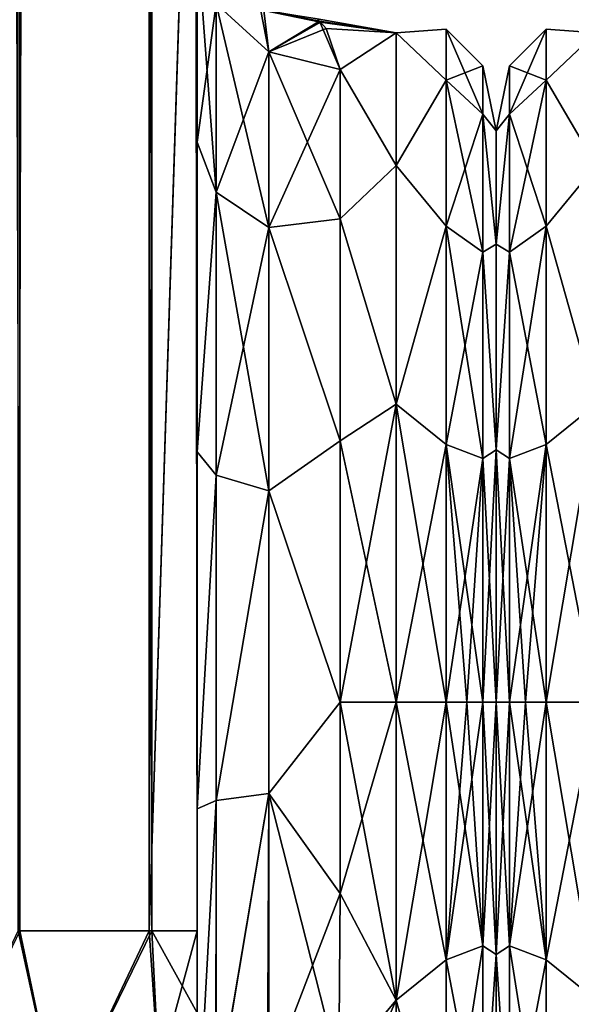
# Model space of a CAD drawing. Extents: x -23 to 470, y -1800 to 0.
# Tile 67 of 256: x 259 to 279, y -1783 to -1748. Entities that reach past the tile are written whole.
import ezdxf

# ---------------------------------------------------------------- set-up
doc = ezdxf.new("R2010")
doc.units = 0
doc.header["$LTSCALE"] = 17.087905
for name, color, linetype in [('281', 7, 'CONTINUOUS'), ('283', 7, 'CONTINUOUS'), ('284', 7, 'CONTINUOUS'), ('285', 7, 'CONTINUOUS'), ('299', 7, 'CONTINUOUS'), ('300', 7, 'CONTINUOUS'), ('301', 7, 'CONTINUOUS'), ('302', 7, 'CONTINUOUS'), ('305', 7, 'CONTINUOUS'), ('309', 7, 'CONTINUOUS'), ('328', 7, 'CONTINUOUS'), ('330', 7, 'CONTINUOUS'), ('336', 7, 'CONTINUOUS'), ('354', 7, 'CONTINUOUS'), ('371', 7, 'CONTINUOUS'), ('372', 7, 'CONTINUOUS')]:
    doc.layers.add(name, color=color, linetype=linetype)

msp = doc.modelspace()

# ---------------------------------------------------------------- linework, layer by layer
at = {"layer": '281', "linetype": 'CONTINUOUS'}
for points in [[(265.55, -1728.15, -20.5), (265.55, -1733.179, -19.874), (265.55, -1752.418, -21.378), (265.55, -1728.15, -20.5)], [(265.55, -1736.977, -22.507), (265.55, -1728.15, -20.5), (265.55, -1752.418, -21.378), (265.55, -1736.977, -22.507)], [(265.55, -1728.15, -102.5), (265.55, -1736.981, -100.492), (265.55, -1780, -102.5), (265.55, -1728.15, -102.5)], [(265.55, -1782.865, 101.931), (265.55, -1783.734, 101.5), (265.55, -1728.15, 102.5), (265.55, -1782.865, 101.931)], [(265.55, -1728.15, 102.5), (265.55, -1783.734, 101.5), (265.55, -1736.977, 100.493), (265.55, -1728.15, 102.5)], [(265.55, -1780, 102.5), (265.55, -1782.865, 101.931), (265.55, -1728.15, 102.5), (265.55, -1780, 102.5)], [(265.55, -1728.15, 20.5), (265.55, -1736.981, 22.508), (265.55, -1752.418, 21.378), (265.55, -1728.15, 20.5)], [(265.55, -1733.303, 19.842), (265.55, -1728.15, 20.5), (265.55, -1752.418, 21.378), (265.55, -1733.303, 19.842)], [(265.55, -1733.179, -19.874), (265.55, -1737.888, -18.039), (265.55, -1752.418, -21.378), (265.55, -1733.179, -19.874)], [(265.55, -1737.976, 17.992), (265.55, -1733.303, 19.842), (265.55, -1752.418, 21.378), (265.55, -1737.976, 17.992)], [(265.55, -1744.158, -28.196), (265.55, -1736.977, -22.507), (265.55, -1763.25, -27.648), (265.55, -1744.158, -28.196)], [(265.55, -1763.25, -27.648), (265.55, -1736.977, -22.507), (265.55, -1752.418, -21.378), (265.55, -1763.25, -27.648)], [(265.55, -1736.977, -63.507), (265.55, -1736.981, -59.492), (265.55, -1787.5, -95), (265.55, -1736.977, -63.507)], [(265.55, -1744.158, -69.196), (265.55, -1736.977, -63.507), (265.55, -1787.5, -95), (265.55, -1744.158, -69.196)], [(265.55, -1736.981, 63.508), (265.55, -1787.5, 24.51), (265.55, -1736.977, 59.493), (265.55, -1736.981, 63.508)], [(265.55, -1736.977, 59.493), (265.55, -1787.5, 24.51), (265.55, -1744.158, 53.804), (265.55, -1736.977, 59.493)], [(265.55, -1786.933, 97.86), (265.55, -1787.5, 95), (265.55, -1736.977, 100.493), (265.55, -1786.933, 97.86)], [(265.55, -1736.977, 100.493), (265.55, -1787.5, 95), (265.55, -1744.158, 94.804), (265.55, -1736.977, 100.493)], [(265.55, -1786.5, 98.734), (265.55, -1786.933, 97.86), (265.55, -1736.977, 100.493), (265.55, -1786.5, 98.734)], [(265.55, -1785.305, 100.301), (265.55, -1786.5, 98.734), (265.55, -1736.977, 100.493), (265.55, -1785.305, 100.301)], [(265.55, -1783.734, 101.5), (265.55, -1785.305, 100.301), (265.55, -1736.977, 100.493), (265.55, -1783.734, 101.5)], [(265.55, -1736.981, -59.492), (265.55, -1744.161, -53.801), (265.55, -1787.5, -95), (265.55, -1736.981, -59.492)], [(265.55, -1736.981, -100.492), (265.55, -1744.161, -94.801), (265.55, -1785.305, -100.301), (265.55, -1736.981, -100.492)], [(265.55, -1780, -102.5), (265.55, -1736.981, -100.492), (265.55, -1782.865, -101.931), (265.55, -1780, -102.5)], [(265.55, -1782.865, -101.931), (265.55, -1736.981, -100.492), (265.55, -1783.734, -101.5), (265.55, -1782.865, -101.931)], [(265.55, -1783.734, -101.5), (265.55, -1736.981, -100.492), (265.55, -1785.305, -100.301), (265.55, -1783.734, -101.5)], [(265.55, -1744.161, 69.199), (265.55, -1787.5, 24.51), (265.55, -1736.981, 63.508), (265.55, -1744.161, 69.199)], [(265.55, -1736.981, 22.508), (265.55, -1744.161, 28.199), (265.55, -1763.25, 27.648), (265.55, -1736.981, 22.508)], [(265.55, -1752.418, 21.378), (265.55, -1736.981, 22.508), (265.55, -1763.25, 27.648), (265.55, -1752.418, 21.378)], [(265.55, -1737.888, -18.039), (265.55, -1742.004, -15.11), (265.55, -1752.418, -21.378), (265.55, -1737.888, -18.039)], [(265.55, -1742.04, 15.078), (265.55, -1737.976, 17.992), (265.55, -1752.418, 21.378), (265.55, -1742.04, 15.078)], [(265.55, -1742.004, -15.11), (265.55, -1745.277, -11.265), (265.55, -1752.418, -21.378), (265.55, -1742.004, -15.11)], [(265.55, -1745.277, 11.265), (265.55, -1742.04, 15.078), (265.55, -1752.418, 21.378), (265.55, -1745.277, 11.265)], [(265.55, -1748.128, -36.417), (265.55, -1744.158, -28.196), (265.55, -1775.732, -28.753), (265.55, -1748.128, -36.417)], [(265.55, -1775.732, -28.753), (265.55, -1744.158, -28.196), (265.55, -1763.25, -27.648), (265.55, -1775.732, -28.753)], [(265.55, -1748.128, -77.417), (265.55, -1744.158, -69.196), (265.55, -1787.5, -95), (265.55, -1748.128, -77.417)], [(265.55, -1787.5, 95), (265.55, -1787.5, 24.51), (265.55, -1744.158, 94.804), (265.55, -1787.5, 95)], [(265.55, -1744.158, 94.804), (265.55, -1787.5, 24.51), (265.55, -1748.128, 86.583), (265.55, -1744.158, 94.804)], [(265.55, -1744.158, 53.804), (265.55, -1787.5, 24.51), (265.55, -1748.128, 45.583), (265.55, -1744.158, 53.804)], [(265.55, -1744.161, -53.801), (265.55, -1748.129, -45.579), (265.55, -1787.5, -95), (265.55, -1744.161, -53.801)], [(265.55, -1744.161, -94.801), (265.55, -1748.129, -86.579), (265.55, -1787.5, -95), (265.55, -1744.161, -94.801)], [(265.55, -1785.305, -100.301), (265.55, -1744.161, -94.801), (265.55, -1786.5, -98.734), (265.55, -1785.305, -100.301)], [(265.55, -1786.5, -98.734), (265.55, -1744.161, -94.801), (265.55, -1786.933, -97.86), (265.55, -1786.5, -98.734)], [(265.55, -1786.933, -97.86), (265.55, -1744.161, -94.801), (265.55, -1787.5, -95), (265.55, -1786.933, -97.86)], [(265.55, -1748.129, 77.421), (265.55, -1787.5, 24.51), (265.55, -1744.161, 69.199), (265.55, -1748.129, 77.421)], [(265.55, -1744.161, 28.199), (265.55, -1748.129, 36.421), (265.55, -1775.732, 28.753), (265.55, -1744.161, 28.199)], [(265.55, -1763.25, 27.648), (265.55, -1744.161, 28.199), (265.55, -1775.732, 28.753), (265.55, -1763.25, 27.648)], [(265.55, -1748.129, -45.579), (265.55, -1748.128, -36.417), (265.55, -1787.5, -95), (265.55, -1748.129, -45.579)], [(265.55, -1787.5, -95), (265.55, -1748.128, -36.417), (265.55, -1775.732, -28.753), (265.55, -1787.5, -95)], [(265.55, -1748.129, -86.579), (265.55, -1748.128, -77.417), (265.55, -1787.5, -95), (265.55, -1748.129, -86.579)], [(265.55, -1748.128, 86.583), (265.55, -1787.5, 24.51), (265.55, -1748.129, 77.421), (265.55, -1748.128, 86.583)], [(265.55, -1748.128, 45.583), (265.55, -1787.5, 24.51), (265.55, -1775.732, 28.753), (265.55, -1748.128, 45.583)], [(265.55, -1748.129, 36.421), (265.55, -1748.128, 45.583), (265.55, -1775.732, 28.753), (265.55, -1748.129, 36.421)], [(265.55, -1787.5, -24.51), (265.55, -1787.5, -95), (265.55, -1775.732, -28.753), (265.55, -1787.5, -24.51)]]:
    msp.add_3dface(points, dxfattribs=at)
at = {"layer": '283', "linetype": 'CONTINUOUS'}
for points in [[(276, -1752.022, 4.582), (276, -1755.991, 12.803), (276, -1791.978, 4.582), (276, -1752.022, 4.582)], [(276, -1752.022, -4.582), (276, -1752.022, 4.582), (276, -1791.978, 4.582), (276, -1752.022, -4.582)], [(276, -1755.991, -12.803), (276, -1752.022, -4.582), (276, -1788.009, -12.803), (276, -1755.991, -12.803)], [(276, -1788.009, -12.803), (276, -1752.022, -4.582), (276, -1791.978, -4.582), (276, -1788.009, -12.803)], [(276, -1791.978, -4.582), (276, -1752.022, -4.582), (276, -1791.978, 4.582), (276, -1791.978, -4.582)], [(276, -1755.991, 12.803), (276, -1763.173, 18.494), (276, -1788.009, 12.803), (276, -1755.991, 12.803)], [(276, -1791.978, 4.582), (276, -1755.991, 12.803), (276, -1788.009, 12.803), (276, -1791.978, 4.582)], [(276, -1763.174, -18.494), (276, -1755.991, -12.803), (276, -1780.827, -18.494), (276, -1763.174, -18.494)], [(276, -1780.827, -18.494), (276, -1755.991, -12.803), (276, -1788.009, -12.803), (276, -1780.827, -18.494)], [(276, -1763.173, 18.494), (276, -1772, 20.5), (276, -1780.826, 18.494), (276, -1763.173, 18.494)], [(276, -1788.009, 12.803), (276, -1763.173, 18.494), (276, -1780.826, 18.494), (276, -1788.009, 12.803)], [(276, -1772, -20.5), (276, -1763.174, -18.494), (276, -1780.827, -18.494), (276, -1772, -20.5)]]:
    msp.add_3dface(points, dxfattribs=at)
at = {"layer": '284', "linetype": 'CONTINUOUS'}
for points in [[(270.553, -1778.684, 23.05), (272.5, -1772, 24), (270.55, -1772, 24), (270.553, -1778.684, 23.05)], [(272.5, -1772, -24), (272.5, -1782.413, -21.623), (270.55, -1772, -24), (272.5, -1772, -24)], [(270.55, -1772, -24), (272.5, -1782.413, -21.623), (270.553, -1778.685, -23.05), (270.55, -1772, -24)], [(272.5, -1782.413, 21.623), (272.5, -1772, 24), (270.553, -1778.684, 23.05), (272.5, -1782.413, 21.623)], [(270.5, -1784.819, 20.289), (272.5, -1782.413, 21.623), (270.553, -1778.684, 23.05), (270.5, -1784.819, 20.289)], [(270.553, -1778.685, -23.05), (272.5, -1782.413, -21.623), (270.5, -1784.808, -20.297), (270.553, -1778.685, -23.05)], [(272.5, -1790.764, 14.964), (272.5, -1782.413, 21.623), (270.005, -1788.077, 17.819), (272.5, -1790.764, 14.964)], [(270.005, -1788.077, 17.819), (272.5, -1782.413, 21.623), (270.5, -1784.819, 20.289), (270.005, -1788.077, 17.819)], [(272.5, -1782.413, -21.623), (272.5, -1790.764, -14.964), (270.5, -1784.808, -20.297), (272.5, -1782.413, -21.623)]]:
    msp.add_3dface(points, dxfattribs=at)
at = {"layer": '285', "linetype": 'CONTINUOUS'}
for points in [[(269.859, -1748.224, 3.268), (272.5, -1748.602, -5.341), (269.745, -1748.114, -2.339), (269.859, -1748.224, 3.268)], [(269.745, -1748.114, -2.339), (272.5, -1748.602, -5.341), (269.828, -1748.194, -3.048), (269.745, -1748.114, -2.339)], [(269.828, -1748.194, -3.048), (272.5, -1748.602, -5.341), (270.55, -1749.885, -9.323), (269.828, -1748.194, -3.048)], [(270.06, -1748.453, 4.64), (272.5, -1748.602, -5.341), (269.859, -1748.224, 3.268), (270.06, -1748.453, 4.64)], [(272.5, -1748.602, 5.341), (272.5, -1748.602, -5.341), (270.06, -1748.453, 4.64), (272.5, -1748.602, 5.341)], [(270.55, -1749.885, 9.323), (272.5, -1748.602, 5.341), (270.06, -1748.453, 4.64), (270.55, -1749.885, 9.323)], [(272.5, -1748.602, -5.341), (272.5, -1753.236, -14.964), (270.55, -1749.885, -9.323), (272.5, -1748.602, -5.341)], [(272.5, -1753.236, 14.964), (272.5, -1748.602, 5.341), (270.55, -1749.885, 9.323), (272.5, -1753.236, 14.964)], [(270.55, -1749.885, -9.323), (272.5, -1753.236, -14.964), (270.55, -1755.1, -17.041), (270.55, -1749.885, -9.323)], [(270.55, -1755.1, 17.041), (272.5, -1753.236, 14.964), (270.55, -1749.885, 9.323), (270.55, -1755.1, 17.041)], [(272.5, -1753.236, -14.964), (272.5, -1761.587, -21.623), (270.55, -1755.1, -17.041), (272.5, -1753.236, -14.964)], [(272.5, -1761.587, 21.623), (272.5, -1753.236, 14.964), (270.55, -1755.1, 17.041), (272.5, -1761.587, 21.623)], [(270.55, -1755.1, -17.041), (272.5, -1761.587, -21.623), (270.55, -1762.862, -22.192), (270.55, -1755.1, -17.041)], [(270.55, -1762.862, 22.192), (272.5, -1761.587, 21.623), (270.55, -1755.1, 17.041), (270.55, -1762.862, 22.192)], [(270.55, -1772, 24), (272.5, -1772, 24), (272.5, -1761.587, 21.623), (270.55, -1772, 24)], [(272.5, -1761.587, -21.623), (272.5, -1772, -24), (270.55, -1762.862, -22.192), (272.5, -1761.587, -21.623)], [(270.55, -1772, 24), (272.5, -1761.587, 21.623), (270.55, -1762.862, 22.192), (270.55, -1772, 24)], [(272.5, -1772, -24), (270.55, -1772, -24), (270.55, -1762.862, -22.192), (272.5, -1772, -24)]]:
    msp.add_3dface(points, dxfattribs=at)
at = {"layer": '299', "linetype": 'CONTINUOUS'}
for points in [[(265.55, -1745.277, 11.265), (265.55, -1752.418, 21.378), (266.221, -1747.582, 10.293), (265.55, -1745.277, 11.265)], [(266.221, -1747.582, 10.293), (265.55, -1752.418, 21.378), (266.221, -1754.173, 19.606), (266.221, -1747.582, 10.293)], [(268.055, -1749.27, 9.582), (266.221, -1747.582, 10.293), (266.221, -1754.173, 19.606), (268.055, -1749.27, 9.582)], [(268.055, -1755.405, 18.251), (268.055, -1749.27, 9.582), (266.221, -1754.173, 19.606), (268.055, -1755.405, 18.251)], [(270.55, -1749.885, 9.323), (268.055, -1749.27, 9.582), (268.055, -1755.405, 18.251), (270.55, -1749.885, 9.323)], [(270.55, -1755.1, 17.041), (270.55, -1749.885, 9.323), (268.055, -1755.405, 18.251), (270.55, -1755.1, 17.041)], [(265.55, -1752.418, 21.378), (265.55, -1763.25, 27.648), (266.221, -1754.173, 19.606), (265.55, -1752.418, 21.378)], [(266.221, -1754.173, 19.606), (265.55, -1763.25, 27.648), (266.221, -1764.069, 25.284), (266.221, -1754.173, 19.606)], [(268.055, -1755.405, 18.251), (266.221, -1754.173, 19.606), (266.221, -1764.069, 25.284), (268.055, -1755.405, 18.251)], [(270.55, -1762.862, 22.192), (270.55, -1755.1, 17.041), (268.055, -1755.405, 18.251), (270.55, -1762.862, 22.192)], [(268.055, -1764.617, 23.536), (268.055, -1755.405, 18.251), (266.221, -1764.069, 25.284), (268.055, -1764.617, 23.536)], [(268.055, -1764.617, 23.536), (270.55, -1762.862, 22.192), (268.055, -1755.405, 18.251), (268.055, -1764.617, 23.536)], [(270.55, -1772, 24), (270.55, -1762.862, 22.192), (268.055, -1764.617, 23.536), (270.55, -1772, 24)], [(265.55, -1763.25, 27.648), (265.55, -1775.732, 28.753), (266.221, -1764.069, 25.284), (265.55, -1763.25, 27.648)], [(266.221, -1764.069, 25.284), (265.55, -1775.732, 28.753), (266.221, -1775.434, 26.275), (266.221, -1764.069, 25.284)], [(268.055, -1764.617, 23.536), (266.221, -1764.069, 25.284), (266.221, -1775.434, 26.275), (268.055, -1764.617, 23.536)], [(268.055, -1775.197, 24.459), (268.055, -1764.617, 23.536), (266.221, -1775.434, 26.275), (268.055, -1775.197, 24.459)], [(268.055, -1775.197, 24.459), (270.55, -1772, 24), (268.055, -1764.617, 23.536), (268.055, -1775.197, 24.459)], [(270.553, -1778.684, 23.05), (270.55, -1772, 24), (268.055, -1775.197, 24.459), (270.553, -1778.684, 23.05)], [(265.55, -1775.732, 28.753), (265.55, -1787.5, 24.51), (266.221, -1775.434, 26.275), (265.55, -1775.732, 28.753)], [(266.221, -1775.434, 26.275), (265.55, -1787.5, 24.51), (266.221, -1786.163, 22.396), (266.221, -1775.434, 26.275)], [(268.055, -1775.197, 24.459), (266.221, -1775.434, 26.275), (266.221, -1786.163, 22.396), (268.055, -1775.197, 24.459)], [(268.055, -1775.197, 24.459), (266.221, -1786.163, 22.396), (268.055, -1785.184, 20.848), (268.055, -1775.197, 24.459)], [(268.055, -1785.184, 20.848), (270.553, -1778.684, 23.05), (268.055, -1775.197, 24.459), (268.055, -1785.184, 20.848)], [(270.5, -1784.819, 20.289), (270.553, -1778.684, 23.05), (268.055, -1785.184, 20.848), (270.5, -1784.819, 20.289)]]:
    msp.add_3dface(points, dxfattribs=at)
at = {"layer": '300', "linetype": 'CONTINUOUS'}
for points in [[(265.55, -1752.418, -21.378), (265.55, -1745.277, -11.265), (266.221, -1754.173, -19.606), (265.55, -1752.418, -21.378)], [(266.221, -1754.173, -19.606), (265.55, -1745.277, -11.265), (266.221, -1747.582, -10.293), (266.221, -1754.173, -19.606)], [(268.055, -1749.27, -9.582), (268.055, -1755.406, -18.251), (266.221, -1747.582, -10.293), (268.055, -1749.27, -9.582)], [(268.055, -1755.406, -18.251), (266.221, -1754.173, -19.606), (266.221, -1747.582, -10.293), (268.055, -1755.406, -18.251)], [(270.55, -1749.885, -9.323), (270.55, -1755.1, -17.041), (268.055, -1749.27, -9.582), (270.55, -1749.885, -9.323)], [(268.055, -1749.27, -9.582), (270.55, -1755.1, -17.041), (268.055, -1755.406, -18.251), (268.055, -1749.27, -9.582)], [(265.55, -1763.25, -27.648), (265.55, -1752.418, -21.378), (266.221, -1754.173, -19.606), (265.55, -1763.25, -27.648)], [(266.221, -1764.069, -25.284), (265.55, -1763.25, -27.648), (266.221, -1754.173, -19.606), (266.221, -1764.069, -25.284)], [(268.055, -1755.406, -18.251), (268.055, -1764.617, -23.536), (266.221, -1754.173, -19.606), (268.055, -1755.406, -18.251)], [(268.055, -1764.617, -23.536), (266.221, -1764.069, -25.284), (266.221, -1754.173, -19.606), (268.055, -1764.617, -23.536)], [(270.55, -1755.1, -17.041), (270.55, -1762.862, -22.192), (268.055, -1755.406, -18.251), (270.55, -1755.1, -17.041)], [(268.055, -1755.406, -18.251), (270.55, -1762.862, -22.192), (268.055, -1764.617, -23.536), (268.055, -1755.406, -18.251)], [(270.55, -1762.862, -22.192), (270.55, -1772, -24), (268.055, -1764.617, -23.536), (270.55, -1762.862, -22.192)], [(265.55, -1775.732, -28.753), (265.55, -1763.25, -27.648), (266.221, -1764.069, -25.284), (265.55, -1775.732, -28.753)], [(266.221, -1775.434, -26.275), (265.55, -1775.732, -28.753), (266.221, -1764.069, -25.284), (266.221, -1775.434, -26.275)], [(268.055, -1764.617, -23.536), (266.221, -1775.434, -26.275), (266.221, -1764.069, -25.284), (268.055, -1764.617, -23.536)], [(268.055, -1764.617, -23.536), (268.055, -1775.197, -24.459), (266.221, -1775.434, -26.275), (268.055, -1764.617, -23.536)], [(268.055, -1764.617, -23.536), (270.55, -1772, -24), (268.055, -1775.197, -24.459), (268.055, -1764.617, -23.536)], [(270.55, -1772, -24), (270.553, -1778.685, -23.05), (268.055, -1775.197, -24.459), (270.55, -1772, -24)], [(265.55, -1787.5, -24.51), (265.55, -1775.732, -28.753), (266.221, -1775.434, -26.275), (265.55, -1787.5, -24.51)], [(266.207, -1786.175, -22.416), (265.55, -1787.5, -24.51), (266.221, -1775.434, -26.275), (266.207, -1786.175, -22.416)], [(268.055, -1775.197, -24.459), (268.015, -1785.197, -20.868), (266.207, -1786.175, -22.416), (268.055, -1775.197, -24.459)], [(268.055, -1775.197, -24.459), (266.207, -1786.175, -22.416), (266.221, -1775.434, -26.275), (268.055, -1775.197, -24.459)], [(268.055, -1775.197, -24.459), (270.5, -1784.808, -20.297), (268.015, -1785.197, -20.868), (268.055, -1775.197, -24.459)], [(270.553, -1778.685, -23.05), (270.5, -1784.808, -20.297), (268.055, -1775.197, -24.459), (270.553, -1778.685, -23.05)]]:
    msp.add_3dface(points, dxfattribs=at)
at = {"layer": '301', "linetype": 'CONTINUOUS'}
for points in [[(272.5, -1748.602, -5.341), (272.5, -1748.602, 5.341), (274.248, -1748.468, 0), (272.5, -1748.602, -5.341)], [(272.5, -1748.602, -5.341), (274.248, -1748.468, 0), (274.248, -1750.259, -9.005), (272.5, -1748.602, -5.341)], [(272.5, -1748.602, 5.341), (274.248, -1750.259, 9.005), (274.248, -1748.468, 0), (272.5, -1748.602, 5.341)], [(272.5, -1753.236, -14.964), (272.5, -1748.602, -5.341), (274.248, -1750.259, -9.005), (272.5, -1753.236, -14.964)], [(272.5, -1748.602, 5.341), (272.5, -1753.236, 14.964), (274.248, -1750.259, 9.005), (272.5, -1748.602, 5.341)], [(274.248, -1748.468, 0), (275.531, -1751.444, -8.515), (274.248, -1750.259, -9.005), (274.248, -1748.468, 0)], [(274.248, -1750.259, 9.005), (275.531, -1749.75, 0), (274.248, -1748.468, 0), (274.248, -1750.259, 9.005)], [(275.531, -1749.75, 0), (275.531, -1751.444, -8.515), (274.248, -1748.468, 0), (275.531, -1749.75, 0)], [(275.531, -1751.444, 8.515), (275.531, -1749.75, 0), (274.248, -1750.259, 9.005), (275.531, -1751.444, 8.515)], [(276, -1752.022, 4.582), (276, -1752.022, -4.582), (275.531, -1749.75, 0), (276, -1752.022, 4.582)], [(275.531, -1751.444, 8.515), (276, -1752.022, 4.582), (275.531, -1749.75, 0), (275.531, -1751.444, 8.515)], [(275.531, -1749.75, 0), (276, -1752.022, -4.582), (275.531, -1751.444, -8.515), (275.531, -1749.75, 0)], [(272.5, -1753.236, -14.964), (274.248, -1750.259, -9.005), (274.248, -1755.36, -16.64), (272.5, -1753.236, -14.964)], [(272.5, -1753.236, 14.964), (274.248, -1755.36, 16.64), (274.248, -1750.259, 9.005), (272.5, -1753.236, 14.964)], [(274.248, -1750.259, -9.005), (275.531, -1756.267, -15.733), (274.248, -1755.36, -16.64), (274.248, -1750.259, -9.005)], [(275.531, -1751.444, -8.515), (275.531, -1756.267, -15.733), (274.248, -1750.259, -9.005), (275.531, -1751.444, -8.515)], [(274.248, -1755.36, 16.64), (275.531, -1751.444, 8.515), (274.248, -1750.259, 9.005), (274.248, -1755.36, 16.64)], [(275.531, -1756.267, 15.733), (275.531, -1751.444, 8.515), (274.248, -1755.36, 16.64), (275.531, -1756.267, 15.733)], [(276, -1755.991, 12.803), (276, -1752.022, 4.582), (275.531, -1751.444, 8.515), (276, -1755.991, 12.803)], [(275.531, -1756.267, 15.733), (276, -1755.991, 12.803), (275.531, -1751.444, 8.515), (275.531, -1756.267, 15.733)], [(276, -1752.022, -4.582), (276, -1755.991, -12.803), (275.531, -1751.444, -8.515), (276, -1752.022, -4.582)], [(275.531, -1751.444, -8.515), (276, -1755.991, -12.803), (275.531, -1756.267, -15.733), (275.531, -1751.444, -8.515)], [(272.5, -1761.587, -21.623), (272.5, -1753.236, -14.964), (274.248, -1755.36, -16.64), (272.5, -1761.587, -21.623)], [(272.5, -1753.236, 14.964), (272.5, -1761.587, 21.623), (274.248, -1755.36, 16.64), (272.5, -1753.236, 14.964)], [(272.5, -1761.587, -21.623), (274.248, -1755.36, -16.64), (274.248, -1762.995, -21.741), (272.5, -1761.587, -21.623)], [(272.5, -1761.587, 21.623), (274.248, -1762.995, 21.741), (274.248, -1755.36, 16.64), (272.5, -1761.587, 21.623)], [(274.248, -1755.36, -16.64), (275.531, -1763.485, -20.556), (274.248, -1762.995, -21.741), (274.248, -1755.36, -16.64)], [(275.531, -1756.267, -15.733), (275.531, -1763.485, -20.556), (274.248, -1755.36, -16.64), (275.531, -1756.267, -15.733)], [(274.248, -1762.995, 21.741), (275.531, -1756.267, 15.733), (274.248, -1755.36, 16.64), (274.248, -1762.995, 21.741)], [(276, -1763.173, 18.494), (276, -1755.991, 12.803), (275.531, -1756.267, 15.733), (276, -1763.173, 18.494)], [(276, -1755.991, -12.803), (276, -1763.174, -18.494), (275.531, -1756.267, -15.733), (276, -1755.991, -12.803)], [(275.531, -1763.485, 20.556), (275.531, -1756.267, 15.733), (274.248, -1762.995, 21.741), (275.531, -1763.485, 20.556)], [(275.531, -1763.485, 20.556), (276, -1763.173, 18.494), (275.531, -1756.267, 15.733), (275.531, -1763.485, 20.556)], [(275.531, -1756.267, -15.733), (276, -1763.174, -18.494), (275.531, -1763.485, -20.556), (275.531, -1756.267, -15.733)], [(272.5, -1761.587, 21.623), (272.5, -1772, 24), (274.248, -1762.995, 21.741), (272.5, -1761.587, 21.623)], [(272.5, -1772, -24), (272.5, -1761.587, -21.623), (274.248, -1772, -23.532), (272.5, -1772, -24)], [(274.248, -1772, -23.532), (272.5, -1761.587, -21.623), (274.248, -1762.995, -21.741), (274.248, -1772, -23.532)], [(272.5, -1772, 24), (274.248, -1772, 23.532), (274.248, -1762.995, 21.741), (272.5, -1772, 24)], [(274.248, -1772, 23.532), (275.531, -1763.485, 20.556), (274.248, -1762.995, 21.741), (274.248, -1772, 23.532)], [(274.975, -1772, -22.975), (274.248, -1772, -23.532), (274.248, -1762.995, -21.741), (274.975, -1772, -22.975)], [(275.531, -1772, -22.25), (274.975, -1772, -22.975), (274.248, -1762.995, -21.741), (275.531, -1772, -22.25)], [(275.531, -1763.485, -20.556), (275.531, -1772, -22.25), (274.248, -1762.995, -21.741), (275.531, -1763.485, -20.556)], [(276, -1772, 20.5), (276, -1763.173, 18.494), (275.531, -1772, 22.25), (276, -1772, 20.5)], [(275.531, -1772, 22.25), (276, -1763.173, 18.494), (275.531, -1763.485, 20.556), (275.531, -1772, 22.25)], [(276, -1763.174, -18.494), (276, -1772, -20.5), (275.531, -1763.485, -20.556), (276, -1763.174, -18.494)], [(274.248, -1772, 23.532), (274.975, -1772, 22.975), (275.531, -1763.485, 20.556), (274.248, -1772, 23.532)], [(274.975, -1772, 22.975), (275.531, -1772, 22.25), (275.531, -1763.485, 20.556), (274.975, -1772, 22.975)], [(276, -1772, -20.5), (275.531, -1772, -22.25), (275.531, -1763.485, -20.556), (276, -1772, -20.5)]]:
    msp.add_3dface(points, dxfattribs=at)
at = {"layer": '302', "linetype": 'CONTINUOUS'}
for points in [[(272.5, -1772, 24), (272.5, -1782.413, 21.623), (274.248, -1772, 23.532), (272.5, -1772, 24)], [(272.5, -1782.413, 21.623), (274.248, -1781.005, 21.741), (274.248, -1772, 23.532), (272.5, -1782.413, 21.623)], [(272.5, -1782.413, -21.623), (272.5, -1772, -24), (274.248, -1781.005, -21.741), (272.5, -1782.413, -21.623)], [(272.5, -1772, -24), (274.248, -1772, -23.532), (274.248, -1781.005, -21.741), (272.5, -1772, -24)], [(274.248, -1772, 23.532), (274.248, -1781.005, 21.741), (274.975, -1772, 22.975), (274.248, -1772, 23.532)], [(274.248, -1781.005, 21.741), (275.531, -1772, 22.25), (274.975, -1772, 22.975), (274.248, -1781.005, 21.741)], [(275.531, -1780.515, 20.556), (275.531, -1772, 22.25), (274.248, -1781.005, 21.741), (275.531, -1780.515, 20.556)], [(274.975, -1772, -22.975), (275.531, -1780.515, -20.556), (274.248, -1772, -23.532), (274.975, -1772, -22.975)], [(274.248, -1772, -23.532), (275.531, -1780.515, -20.556), (274.248, -1781.005, -21.741), (274.248, -1772, -23.532)], [(275.531, -1772, -22.25), (275.531, -1780.515, -20.556), (274.975, -1772, -22.975), (275.531, -1772, -22.25)], [(276, -1780.826, 18.494), (276, -1772, 20.5), (275.531, -1780.515, 20.556), (276, -1780.826, 18.494)], [(275.531, -1780.515, 20.556), (276, -1772, 20.5), (275.531, -1772, 22.25), (275.531, -1780.515, 20.556)], [(276, -1772, -20.5), (276, -1780.827, -18.494), (275.531, -1772, -22.25), (276, -1772, -20.5)], [(275.531, -1772, -22.25), (276, -1780.827, -18.494), (275.531, -1780.515, -20.556), (275.531, -1772, -22.25)], [(274.248, -1788.64, 16.64), (275.531, -1780.515, 20.556), (274.248, -1781.005, 21.741), (274.248, -1788.64, 16.64)], [(275.531, -1787.733, 15.733), (275.531, -1780.515, 20.556), (274.248, -1788.64, 16.64), (275.531, -1787.733, 15.733)], [(275.531, -1780.515, -20.556), (275.531, -1787.733, -15.733), (274.248, -1781.005, -21.741), (275.531, -1780.515, -20.556)], [(275.531, -1780.515, -20.556), (276, -1780.827, -18.494), (275.531, -1787.733, -15.733), (275.531, -1780.515, -20.556)], [(275.531, -1787.733, 15.733), (276, -1780.826, 18.494), (275.531, -1780.515, 20.556), (275.531, -1787.733, 15.733)], [(272.5, -1782.413, 21.623), (274.248, -1788.64, 16.64), (274.248, -1781.005, 21.741), (272.5, -1782.413, 21.623)], [(272.5, -1782.413, -21.623), (274.248, -1781.005, -21.741), (274.248, -1788.64, -16.64), (272.5, -1782.413, -21.623)], [(274.248, -1781.005, -21.741), (275.531, -1787.733, -15.733), (274.248, -1788.64, -16.64), (274.248, -1781.005, -21.741)], [(276, -1788.009, 12.803), (276, -1780.826, 18.494), (275.531, -1787.733, 15.733), (276, -1788.009, 12.803)], [(276, -1780.827, -18.494), (276, -1788.009, -12.803), (275.531, -1787.733, -15.733), (276, -1780.827, -18.494)], [(272.5, -1782.413, 21.623), (272.5, -1790.764, 14.964), (274.248, -1788.64, 16.64), (272.5, -1782.413, 21.623)], [(272.5, -1790.764, -14.964), (272.5, -1782.413, -21.623), (274.248, -1788.64, -16.64), (272.5, -1790.764, -14.964)]]:
    msp.add_3dface(points, dxfattribs=at)
at = {"layer": '305', "linetype": 'CONTINUOUS'}
for points in [[(253.05, -20, 115.1), (259.35, -1780, 113.412), (259.35, -20, 113.412), (253.05, -20, 115.1)], [(259.35, -1780, 113.412), (263.962, -1780, 108.8), (259.35, -20, 113.412), (259.35, -1780, 113.412)], [(263.962, -1780, 108.8), (263.962, -20, 108.8), (259.35, -20, 113.412), (263.962, -1780, 108.8)], [(265.55, -1780, 102.5), (265.55, -1728.15, 102.5), (263.962, -20, 108.8), (265.55, -1780, 102.5)], [(263.962, -1780, 108.8), (265.55, -1780, 102.5), (263.962, -20, 108.8), (263.962, -1780, 108.8)]]:
    msp.add_3dface(points, dxfattribs=at)
at = {"layer": '309', "linetype": 'CONTINUOUS'}
for points in [[(263.875, -1780, -108.75), (259.3, -1780, -113.325), (263.875, -20, -108.75), (263.875, -1780, -108.75)], [(259.3, -1780, -113.325), (259.3, -20, -113.325), (263.875, -20, -108.75), (259.3, -1780, -113.325)], [(265.55, -20, -102.5), (265.55, -71.85, -102.5), (263.875, -1780, -108.75), (265.55, -20, -102.5)], [(265.55, -20, -102.5), (263.875, -1780, -108.75), (263.875, -20, -108.75), (265.55, -20, -102.5)], [(265.55, -71.85, -102.5), (265.55, -1728.15, -102.5), (263.875, -1780, -108.75), (265.55, -71.85, -102.5)], [(265.55, -1728.15, -102.5), (265.55, -1780, -102.5), (263.875, -1780, -108.75), (265.55, -1728.15, -102.5)]]:
    msp.add_3dface(points, dxfattribs=at)
at = {"layer": '328', "linetype": 'CONTINUOUS'}
for points in [[(255.732, -1787.534, -113.188), (259.3, -1780, -113.325), (260.744, -1786.61, -110.958), (255.732, -1787.534, -113.188)], [(259.3, -1780, -113.325), (263.875, -1780, -108.75), (260.744, -1786.61, -110.958), (259.3, -1780, -113.325)], [(260.744, -1786.61, -110.958), (263.875, -1780, -108.75), (264.212, -1784.946, -106.94), (260.744, -1786.61, -110.958)], [(263.875, -1780, -108.75), (265.55, -1780, -102.5), (264.212, -1784.946, -106.94), (263.875, -1780, -108.75)], [(265.55, -1780, -102.5), (265.55, -1782.865, -101.931), (264.212, -1784.946, -106.94), (265.55, -1780, -102.5)]]:
    msp.add_3dface(points, dxfattribs=at)
at = {"layer": '330', "linetype": 'CONTINUOUS'}
for points in [[(260.744, -1786.61, 110.958), (259.35, -1780, 113.412), (255.732, -1787.534, 113.188), (260.744, -1786.61, 110.958)], [(263.962, -1780, 108.8), (259.35, -1780, 113.412), (260.744, -1786.61, 110.958), (263.962, -1780, 108.8)], [(264.212, -1784.946, 106.94), (263.962, -1780, 108.8), (260.744, -1786.61, 110.958), (264.212, -1784.946, 106.94)], [(265.55, -1782.865, 101.931), (265.55, -1780, 102.5), (263.962, -1780, 108.8), (265.55, -1782.865, 101.931)], [(265.55, -1782.865, 101.931), (263.962, -1780, 108.8), (264.212, -1784.946, 106.94), (265.55, -1782.865, 101.931)]]:
    msp.add_3dface(points, dxfattribs=at)
at = {"layer": '336', "linetype": 'CONTINUOUS'}
for points in [[(268.055, -1749.27, -9.582), (266.221, -1747.582, -10.293), (267.759, -1747.773, -3.339), (268.055, -1749.27, -9.582)], [(268.055, -1749.27, 9.582), (267.876, -1747.824, 3.328), (266.221, -1747.582, 10.293), (268.055, -1749.27, 9.582)], [(269.745, -1748.114, -2.339), (269.828, -1748.194, -3.048), (267.759, -1747.773, -3.339), (269.745, -1748.114, -2.339)], [(269.828, -1748.194, -3.048), (268.055, -1749.27, -9.582), (267.759, -1747.773, -3.339), (269.828, -1748.194, -3.048)], [(269.859, -1748.224, 3.268), (269.745, -1748.114, -2.339), (267.876, -1747.824, 3.328), (269.859, -1748.224, 3.268)], [(269.859, -1748.224, 3.268), (267.876, -1747.824, 3.328), (268.055, -1749.27, 9.582), (269.859, -1748.224, 3.268)], [(269.828, -1748.194, -3.048), (270.55, -1749.885, -9.323), (268.055, -1749.27, -9.582), (269.828, -1748.194, -3.048)], [(270.06, -1748.453, 4.64), (269.859, -1748.224, 3.268), (268.055, -1749.27, 9.582), (270.06, -1748.453, 4.64)], [(270.55, -1749.885, 9.323), (270.06, -1748.453, 4.64), (268.055, -1749.27, 9.582), (270.55, -1749.885, 9.323)]]:
    msp.add_3dface(points, dxfattribs=at)
at = {"layer": '354', "linetype": 'CONTINUOUS'}
for points in [[(276, -1752.022, -4.582), (276, -1755.991, -12.803), (276, -1791.978, -4.582), (276, -1752.022, -4.582)], [(276, -1752.022, 4.582), (276, -1752.022, -4.582), (276, -1791.978, -4.582), (276, -1752.022, 4.582)], [(276, -1755.991, 12.803), (276, -1752.022, 4.582), (276, -1788.009, 12.803), (276, -1755.991, 12.803)], [(276, -1788.009, 12.803), (276, -1752.022, 4.582), (276, -1791.978, 4.582), (276, -1788.009, 12.803)], [(276, -1791.978, 4.582), (276, -1752.022, 4.582), (276, -1791.978, -4.582), (276, -1791.978, 4.582)], [(276, -1755.991, -12.803), (276, -1763.173, -18.494), (276, -1788.009, -12.803), (276, -1755.991, -12.803)], [(276, -1791.978, -4.582), (276, -1755.991, -12.803), (276, -1788.009, -12.803), (276, -1791.978, -4.582)], [(276, -1763.174, 18.494), (276, -1755.991, 12.803), (276, -1780.827, 18.494), (276, -1763.174, 18.494)], [(276, -1780.827, 18.494), (276, -1755.991, 12.803), (276, -1788.009, 12.803), (276, -1780.827, 18.494)], [(276, -1763.173, -18.494), (276, -1772, -20.5), (276, -1780.826, -18.494), (276, -1763.173, -18.494)], [(276, -1788.009, -12.803), (276, -1763.173, -18.494), (276, -1780.826, -18.494), (276, -1788.009, -12.803)], [(276, -1772, 20.5), (276, -1763.174, 18.494), (276, -1780.827, 18.494), (276, -1772, 20.5)]]:
    msp.add_3dface(points, dxfattribs=at)
at = {"layer": '371', "linetype": 'CONTINUOUS'}
for points in [[(277.752, -1750.259, -9.005), (276.469, -1749.75, 0), (277.752, -1748.468, 0), (277.752, -1750.259, -9.005)], [(277.752, -1748.468, 0), (276.469, -1751.444, 8.515), (277.752, -1750.259, 9.005), (277.752, -1748.468, 0)], [(276.469, -1749.75, 0), (276.469, -1751.444, 8.515), (277.752, -1748.468, 0), (276.469, -1749.75, 0)], [(279.5, -1748.602, 5.341), (279.5, -1748.602, -5.341), (277.752, -1748.468, 0), (279.5, -1748.602, 5.341)], [(279.5, -1748.602, 5.341), (277.752, -1748.468, 0), (277.752, -1750.259, 9.005), (279.5, -1748.602, 5.341)], [(279.5, -1748.602, -5.341), (277.752, -1750.259, -9.005), (277.752, -1748.468, 0), (279.5, -1748.602, -5.341)], [(279.5, -1753.236, 14.964), (279.5, -1748.602, 5.341), (277.752, -1750.259, 9.005), (279.5, -1753.236, 14.964)], [(279.5, -1748.602, -5.341), (279.5, -1753.236, -14.964), (277.752, -1750.259, -9.005), (279.5, -1748.602, -5.341)], [(276, -1752.022, -4.582), (276, -1752.022, 4.582), (276.469, -1749.75, 0), (276, -1752.022, -4.582)], [(276.469, -1751.444, -8.515), (276, -1752.022, -4.582), (276.469, -1749.75, 0), (276.469, -1751.444, -8.515)], [(276.469, -1749.75, 0), (276, -1752.022, 4.582), (276.469, -1751.444, 8.515), (276.469, -1749.75, 0)], [(276.469, -1751.444, -8.515), (276.469, -1749.75, 0), (277.752, -1750.259, -9.005), (276.469, -1751.444, -8.515)], [(277.752, -1755.36, -16.64), (276.469, -1751.444, -8.515), (277.752, -1750.259, -9.005), (277.752, -1755.36, -16.64)], [(276.469, -1751.444, 8.515), (276.469, -1756.267, 15.733), (277.752, -1750.259, 9.005), (276.469, -1751.444, 8.515)], [(277.752, -1750.259, 9.005), (276.469, -1756.267, 15.733), (277.752, -1755.36, 16.64), (277.752, -1750.259, 9.005)], [(279.5, -1753.236, 14.964), (277.752, -1750.259, 9.005), (277.752, -1755.36, 16.64), (279.5, -1753.236, 14.964)], [(279.5, -1753.236, -14.964), (277.752, -1755.36, -16.64), (277.752, -1750.259, -9.005), (279.5, -1753.236, -14.964)], [(276, -1755.991, -12.803), (276, -1752.022, -4.582), (276.469, -1751.444, -8.515), (276, -1755.991, -12.803)], [(276.469, -1756.267, -15.733), (276, -1755.991, -12.803), (276.469, -1751.444, -8.515), (276.469, -1756.267, -15.733)], [(276, -1752.022, 4.582), (276, -1755.991, 12.803), (276.469, -1751.444, 8.515), (276, -1752.022, 4.582)], [(276.469, -1751.444, 8.515), (276, -1755.991, 12.803), (276.469, -1756.267, 15.733), (276.469, -1751.444, 8.515)], [(276.469, -1756.267, -15.733), (276.469, -1751.444, -8.515), (277.752, -1755.36, -16.64), (276.469, -1756.267, -15.733)], [(279.5, -1761.587, 21.623), (279.5, -1753.236, 14.964), (277.752, -1755.36, 16.64), (279.5, -1761.587, 21.623)], [(279.5, -1753.236, -14.964), (279.5, -1761.587, -21.623), (277.752, -1755.36, -16.64), (279.5, -1753.236, -14.964)], [(277.752, -1755.36, 16.64), (276.469, -1763.485, 20.556), (277.752, -1762.995, 21.741), (277.752, -1755.36, 16.64)], [(276.469, -1756.267, 15.733), (276.469, -1763.485, 20.556), (277.752, -1755.36, 16.64), (276.469, -1756.267, 15.733)], [(277.752, -1762.995, -21.741), (276.469, -1756.267, -15.733), (277.752, -1755.36, -16.64), (277.752, -1762.995, -21.741)], [(279.5, -1761.587, 21.623), (277.752, -1755.36, 16.64), (277.752, -1762.995, 21.741), (279.5, -1761.587, 21.623)], [(279.5, -1761.587, -21.623), (277.752, -1762.995, -21.741), (277.752, -1755.36, -16.64), (279.5, -1761.587, -21.623)], [(276, -1763.173, -18.494), (276, -1755.991, -12.803), (276.469, -1756.267, -15.733), (276, -1763.173, -18.494)], [(276, -1755.991, 12.803), (276, -1763.174, 18.494), (276.469, -1756.267, 15.733), (276, -1755.991, 12.803)], [(276.469, -1763.485, -20.556), (276, -1763.173, -18.494), (276.469, -1756.267, -15.733), (276.469, -1763.485, -20.556)], [(276.469, -1756.267, 15.733), (276, -1763.174, 18.494), (276.469, -1763.485, 20.556), (276.469, -1756.267, 15.733)], [(276.469, -1763.485, -20.556), (276.469, -1756.267, -15.733), (277.752, -1762.995, -21.741), (276.469, -1763.485, -20.556)], [(279.5, -1761.587, -21.623), (279.5, -1772, -24), (277.752, -1762.995, -21.741), (279.5, -1761.587, -21.623)], [(279.5, -1772, 24), (279.5, -1761.587, 21.623), (277.752, -1772, 23.532), (279.5, -1772, 24)], [(277.752, -1772, 23.532), (279.5, -1761.587, 21.623), (277.752, -1762.995, 21.741), (277.752, -1772, 23.532)], [(276.469, -1763.485, 20.556), (276.469, -1772, 22.25), (277.752, -1762.995, 21.741), (276.469, -1763.485, 20.556)], [(276.469, -1772, 22.25), (277.025, -1772, 22.975), (277.752, -1762.995, 21.741), (276.469, -1772, 22.25)], [(277.752, -1772, -23.532), (276.469, -1763.485, -20.556), (277.752, -1762.995, -21.741), (277.752, -1772, -23.532)], [(277.025, -1772, 22.975), (277.752, -1772, 23.532), (277.752, -1762.995, 21.741), (277.025, -1772, 22.975)], [(279.5, -1772, -24), (277.752, -1772, -23.532), (277.752, -1762.995, -21.741), (279.5, -1772, -24)], [(276, -1772, -20.5), (276, -1763.173, -18.494), (276.469, -1772, -22.25), (276, -1772, -20.5)], [(276.469, -1772, -22.25), (276, -1763.173, -18.494), (276.469, -1763.485, -20.556), (276.469, -1772, -22.25)], [(276, -1763.174, 18.494), (276, -1772, 20.5), (276.469, -1763.485, 20.556), (276, -1763.174, 18.494)], [(276, -1772, 20.5), (276.469, -1772, 22.25), (276.469, -1763.485, 20.556), (276, -1772, 20.5)], [(277.752, -1772, -23.532), (277.025, -1772, -22.975), (276.469, -1763.485, -20.556), (277.752, -1772, -23.532)], [(277.025, -1772, -22.975), (276.469, -1772, -22.25), (276.469, -1763.485, -20.556), (277.025, -1772, -22.975)]]:
    msp.add_3dface(points, dxfattribs=at)
at = {"layer": '372', "linetype": 'CONTINUOUS'}
for points in [[(276, -1780.826, -18.494), (276, -1772, -20.5), (276.469, -1780.515, -20.556), (276, -1780.826, -18.494)], [(276.469, -1780.515, -20.556), (276, -1772, -20.5), (276.469, -1772, -22.25), (276.469, -1780.515, -20.556)], [(276, -1772, 20.5), (276, -1780.827, 18.494), (276.469, -1772, 22.25), (276, -1772, 20.5)], [(276.469, -1772, 22.25), (276, -1780.827, 18.494), (276.469, -1780.515, 20.556), (276.469, -1772, 22.25)], [(277.752, -1781.005, -21.741), (276.469, -1772, -22.25), (277.025, -1772, -22.975), (277.752, -1781.005, -21.741)], [(276.469, -1780.515, -20.556), (276.469, -1772, -22.25), (277.752, -1781.005, -21.741), (276.469, -1780.515, -20.556)], [(277.025, -1772, 22.975), (276.469, -1780.515, 20.556), (277.752, -1772, 23.532), (277.025, -1772, 22.975)], [(277.752, -1772, 23.532), (276.469, -1780.515, 20.556), (277.752, -1781.005, 21.741), (277.752, -1772, 23.532)], [(276.469, -1772, 22.25), (276.469, -1780.515, 20.556), (277.025, -1772, 22.975), (276.469, -1772, 22.25)], [(277.752, -1772, -23.532), (277.752, -1781.005, -21.741), (277.025, -1772, -22.975), (277.752, -1772, -23.532)], [(279.5, -1772, -24), (279.5, -1782.413, -21.623), (277.752, -1772, -23.532), (279.5, -1772, -24)], [(279.5, -1782.413, -21.623), (277.752, -1781.005, -21.741), (277.752, -1772, -23.532), (279.5, -1782.413, -21.623)], [(279.5, -1782.413, 21.623), (279.5, -1772, 24), (277.752, -1781.005, 21.741), (279.5, -1782.413, 21.623)], [(279.5, -1772, 24), (277.752, -1772, 23.532), (277.752, -1781.005, 21.741), (279.5, -1772, 24)], [(276.469, -1780.515, 20.556), (276, -1780.827, 18.494), (276.469, -1787.733, 15.733), (276.469, -1780.515, 20.556)], [(276.469, -1787.733, -15.733), (276, -1780.826, -18.494), (276.469, -1780.515, -20.556), (276.469, -1787.733, -15.733)], [(277.752, -1788.64, -16.64), (276.469, -1780.515, -20.556), (277.752, -1781.005, -21.741), (277.752, -1788.64, -16.64)], [(276.469, -1787.733, -15.733), (276.469, -1780.515, -20.556), (277.752, -1788.64, -16.64), (276.469, -1787.733, -15.733)], [(276.469, -1780.515, 20.556), (276.469, -1787.733, 15.733), (277.752, -1781.005, 21.741), (276.469, -1780.515, 20.556)], [(276, -1788.009, -12.803), (276, -1780.826, -18.494), (276.469, -1787.733, -15.733), (276, -1788.009, -12.803)], [(276, -1780.827, 18.494), (276, -1788.009, 12.803), (276.469, -1787.733, 15.733), (276, -1780.827, 18.494)], [(277.752, -1781.005, 21.741), (276.469, -1787.733, 15.733), (277.752, -1788.64, 16.64), (277.752, -1781.005, 21.741)], [(279.5, -1782.413, -21.623), (277.752, -1788.64, -16.64), (277.752, -1781.005, -21.741), (279.5, -1782.413, -21.623)], [(279.5, -1782.413, 21.623), (277.752, -1781.005, 21.741), (277.752, -1788.64, 16.64), (279.5, -1782.413, 21.623)], [(279.5, -1782.413, -21.623), (279.5, -1790.764, -14.964), (277.752, -1788.64, -16.64), (279.5, -1782.413, -21.623)], [(279.5, -1790.764, 14.964), (279.5, -1782.413, 21.623), (277.752, -1788.64, 16.64), (279.5, -1790.764, 14.964)]]:
    msp.add_3dface(points, dxfattribs=at)

doc.saveas('drawing.dxf')
